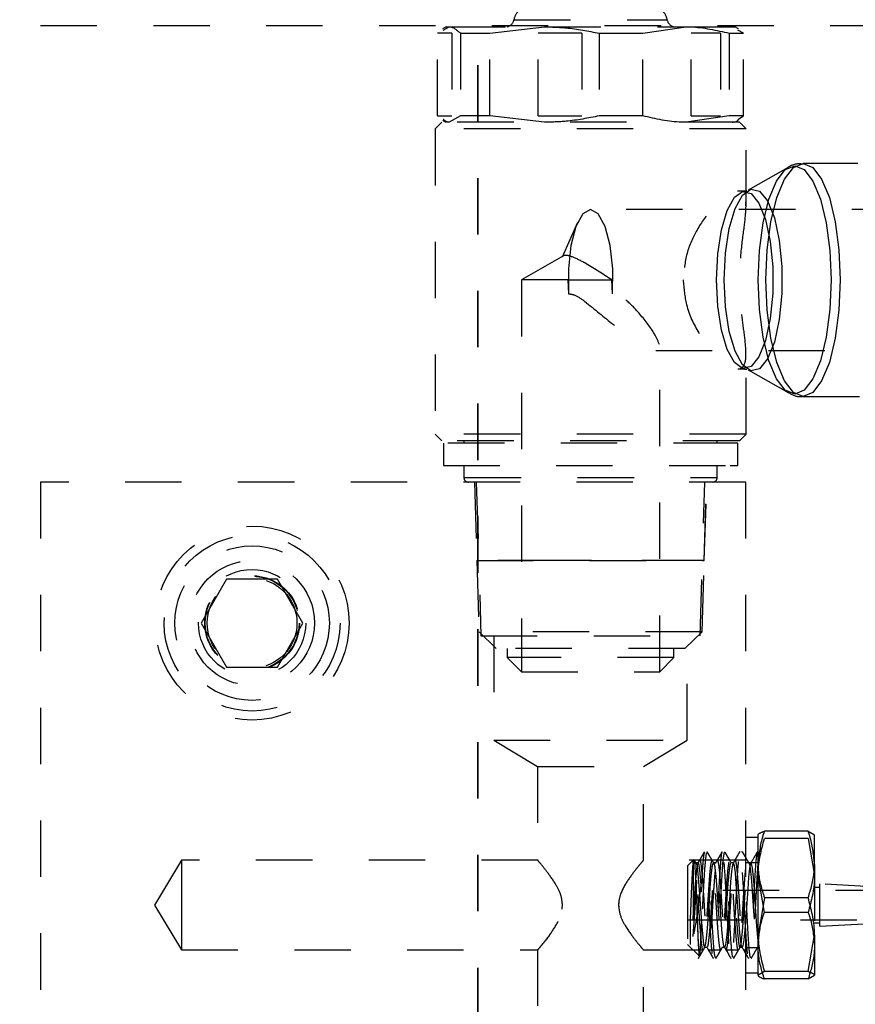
# Model space of a CAD drawing. Header units: inches. Extents: x 1880 to 2363, y -453 to -54.
# Tile 101 of 256: x 1901.94 to 1903.42, y -415.22 to -413.47. Entities that reach past the tile are written whole.
import ezdxf

# ---------------------------------------------------------------- set-up
doc = ezdxf.new("R2010")
doc.units = ezdxf.units.IN
doc.header["$LTSCALE"] = 0.5
doc.header["$MEASUREMENT"] = 0
doc.linetypes.add('HIDDEN', pattern=[0.225, 0.15, -0.075])
doc.linetypes.add('PHANTOM', pattern=[0.25, 0.125, -0.025, 0.025, -0.025, 0.025, -0.025])
doc.layers.add('SID-M-H', color=4, linetype='HIDDEN')

msp = doc.modelspace()

# ---------------------------------------------------------------- linework, layer by layer
at = {"color": 7, "linetype": 'PHANTOM', "lineweight": 35}
msp.add_line((1902.75267, -411.55517), (1902.75267, -428.91517), dxfattribs=at)
at = {"layer": 'SID-M-H'}
for p, q in [((1902.81736, -413.47446), (1903.08812, -413.47446)), ((1904.07767, -413.48517), (1897.67767, -413.48517)), ((1902.69676, -413.48708), (1902.69039, -413.49076)), ((1902.69158, -413.49283), (1902.70183, -413.48708)), ((1902.69676, -413.48708), (1902.70183, -413.48708)), ((1902.70183, -413.48708), (1902.87116, -413.48708)), ((1902.7742, -413.49845), (1902.87116, -413.48708)), ((1902.87116, -413.48708), (1903.12199, -413.48708)), ((1903.0453, -413.49845), (1903.12199, -413.48708)), ((1903.12199, -413.48708), (1903.20857, -413.48708)), ((1903.21494, -413.49076), (1903.20857, -413.48708)), ((1903.22376, -413.49845), (1903.21375, -413.49283)), ((1902.68157, -413.64501), (1902.68157, -413.49845)), ((1902.70665, -413.49845), (1902.68157, -413.49845)), ((1902.70665, -413.49845), (1902.70665, -413.64501)), ((1902.7221, -413.49845), (1902.7742, -413.49845)), ((1902.7221, -413.49845), (1902.7221, -413.64501)), ((1902.7742, -413.64501), (1902.7742, -413.49845)), ((1902.93721, -413.49845), (1902.86004, -413.49845)), ((1902.86004, -413.64501), (1902.86004, -413.49845)), ((1902.93721, -413.49845), (1902.93721, -413.64501)), ((1902.96812, -413.49845), (1903.0453, -413.49845)), ((1902.96812, -413.49845), (1902.96812, -413.64501)), ((1903.0453, -413.64501), (1903.0453, -413.49845)), ((1903.18323, -413.49845), (1903.13113, -413.49845)), ((1903.13113, -413.64501), (1903.13113, -413.49845)), ((1903.18323, -413.49845), (1903.18323, -413.64501)), ((1903.19868, -413.49845), (1903.19868, -413.64501)), ((1903.19868, -413.49845), (1903.22376, -413.49845)), ((1903.22376, -413.64501), (1903.22376, -413.49845)), ((1902.68157, -413.64501), (1902.70665, -413.64501)), ((1902.7221, -413.64501), (1902.70183, -413.65637)), ((1902.7742, -413.64501), (1902.7221, -413.64501)), ((1902.87116, -413.65637), (1902.7742, -413.64501)), ((1902.86004, -413.64501), (1902.93721, -413.64501)), ((1903.0453, -413.64501), (1902.96812, -413.64501)), ((1903.19868, -413.64501), (1903.12199, -413.65637)), ((1903.13113, -413.64501), (1903.18323, -413.64501)), ((1903.22376, -413.64501), (1903.19868, -413.64501)), ((1903.21374, -413.6512), (1903.22376, -413.64501)), ((1902.68889, -413.65637), (1902.67708, -413.66818)), ((1903.22826, -413.66818), (1902.67708, -413.66818)), ((1902.67708, -413.66818), (1902.67708, -414.20952)), ((1903.21645, -413.65637), (1902.68889, -413.65637)), ((1902.69064, -413.65284), (1902.69676, -413.65637)), ((1903.2035, -413.65637), (1903.20558, -413.65625)), ((1903.20857, -413.65637), (1903.21469, -413.65284)), ((1903.22826, -413.66818), (1903.21645, -413.65637)), ((1903.22826, -413.806), (1903.22826, -413.66818)), ((1903.30317, -413.7366), (1903.23183, -413.77673)), ((1903.29656, -413.7569), (1903.31244, -413.73625)), ((1903.29786, -413.74033), (1903.31455, -413.73343)), ((1903.31244, -413.73625), (1903.32948, -413.72921)), ((1903.31455, -413.73343), (1903.33124, -413.74033)), ((1903.62669, -413.72921), (1903.32948, -413.72921)), ((1903.32948, -413.72921), (1903.34651, -413.73625)), ((1903.34651, -413.73625), (1903.36239, -413.7569)), ((1903.2823, -413.76055), (1903.29786, -413.74033)), ((1903.28292, -413.78975), (1903.29656, -413.7569)), ((1903.33124, -413.74033), (1903.34679, -413.76055)), ((1903.36239, -413.7569), (1903.37603, -413.78975)), ((1903.22209, -413.78538), (1903.23706, -413.77465)), ((1903.23706, -413.77465), (1903.25237, -413.77825)), ((1903.26895, -413.79273), (1903.2823, -413.76055)), ((1903.34679, -413.76055), (1903.36015, -413.79273)), ((1903.19471, -413.81278), (1903.20766, -413.78931)), ((1903.20766, -413.78931), (1903.22223, -413.77886)), ((1903.2088, -413.80948), (1903.22209, -413.78538)), ((1903.22598, -413.77842), (1903.21338, -413.77842)), ((1903.22223, -413.77886), (1903.23714, -413.78237)), ((1903.23714, -413.78237), (1903.25106, -413.79952)), ((1903.25237, -413.77825), (1903.26666, -413.79586)), ((1903.27246, -413.83255), (1903.28292, -413.78975)), ((1903.37603, -413.78975), (1903.38649, -413.83255)), ((1903.19835, -413.84481), (1903.2088, -413.80948)), ((1903.25106, -413.79952), (1903.26275, -413.82879)), ((1903.2587, -413.83466), (1903.26895, -413.79273)), ((1903.26666, -413.79586), (1903.27866, -413.82592)), ((1903.36015, -413.79273), (1903.3704, -413.83466)), ((1902.93888, -413.81863), (1902.9268, -413.84087)), ((1902.95267, -413.8109), (1902.93888, -413.81863)), ((1903.7158, -413.8109), (1902.95267, -413.8109)), ((1902.96645, -413.81863), (1902.95267, -413.8109)), ((1902.97853, -413.84087), (1902.96645, -413.81863)), ((1903.18454, -413.84719), (1903.19471, -413.81278)), ((1903.27866, -413.82592), (1903.28731, -413.86574)), ((1902.9295, -413.83425), (1902.90227, -413.89541)), ((1902.9268, -413.84087), (1902.91792, -413.87486)), ((1902.98741, -413.87486), (1902.97853, -413.84087)), ((1903.25226, -413.8835), (1903.2587, -413.83466)), ((1903.26275, -413.82879), (1903.27117, -413.86757)), ((1903.26589, -413.8824), (1903.27246, -413.83255)), ((1903.3704, -413.83466), (1903.37684, -413.8835)), ((1903.38649, -413.83255), (1903.39307, -413.8824)), ((1903.17805, -413.88948), (1903.18454, -413.84719)), ((1903.19169, -413.88824), (1903.19835, -413.84481)), ((1902.91792, -413.87486), (1902.91334, -413.91641)), ((1902.99199, -413.91641), (1902.98741, -413.87486)), ((1903.27117, -413.86757), (1903.27558, -413.91243)), ((1903.28731, -413.86574), (1903.29184, -413.9118)), ((1902.90457, -413.8929), (1902.83008, -413.9359)), ((1903.17582, -413.9359), (1903.17805, -413.88948)), ((1903.18941, -413.9359), (1903.19169, -413.88824)), ((1903.25006, -413.9359), (1903.25226, -413.8835)), ((1903.26364, -413.9359), (1903.26589, -413.8824)), ((1903.37684, -413.8835), (1903.37904, -413.9359)), ((1903.39307, -413.8824), (1903.39531, -413.9359)), ((1903.27558, -413.91243), (1903.27558, -413.95937)), ((1903.29184, -413.9118), (1903.29184, -413.96)), ((1902.91334, -413.91641), (1902.91362, -413.96036)), ((1902.99171, -413.96036), (1902.99199, -413.91641)), ((1902.9123, -413.9359), (1902.83008, -413.9359)), ((1902.83008, -413.9359), (1902.83008, -414.63053)), ((1902.9123, -413.9359), (1902.91362, -413.96036)), ((1902.9123, -413.9359), (1902.99038, -413.9359)), ((1902.99171, -413.96036), (1902.99038, -413.9359)), ((1903.17805, -413.98232), (1903.17582, -413.9359)), ((1903.19169, -413.98356), (1903.18941, -413.9359)), ((1903.25226, -413.9883), (1903.25006, -413.9359)), ((1903.26589, -413.9894), (1903.26364, -413.9359)), ((1903.37904, -413.9359), (1903.37684, -413.9883)), ((1903.39531, -413.9359), (1903.39307, -413.9894)), ((1903.27558, -413.95937), (1903.27117, -414.00423)), ((1903.29184, -413.96), (1903.28731, -414.00606)), ((1903.18454, -414.02461), (1903.17805, -413.98232)), ((1903.19835, -414.02699), (1903.19169, -413.98356)), ((1903.2587, -414.03714), (1903.25226, -413.9883)), ((1903.27246, -414.03925), (1903.26589, -413.9894)), ((1903.37684, -413.9883), (1903.3704, -414.03714)), ((1903.39307, -413.9894), (1903.38649, -414.03925)), ((1903.27117, -414.00423), (1903.26275, -414.04301)), ((1903.28731, -414.00606), (1903.27866, -414.04588)), ((1903.19471, -414.05902), (1903.18454, -414.02461)), ((1903.2088, -414.06232), (1903.19835, -414.02699)), ((1903.07525, -414.63053), (1903.07525, -414.05389)), ((1903.26275, -414.04301), (1903.25106, -414.07228)), ((1903.26895, -414.07907), (1903.2587, -414.03714)), ((1903.27866, -414.04588), (1903.26666, -414.07594)), ((1903.28292, -414.08205), (1903.27246, -414.03925)), ((1903.3704, -414.03714), (1903.36015, -414.07907)), ((1903.38649, -414.03925), (1903.37603, -414.08205)), ((1903.06819, -414.0609), (1903.7158, -414.0609)), ((1903.20766, -414.08249), (1903.19471, -414.05902)), ((1903.22209, -414.08642), (1903.2088, -414.06232)), ((1903.22826, -414.20952), (1903.22826, -414.06481)), ((1903.22223, -414.09294), (1903.20766, -414.08249)), ((1903.23706, -414.09715), (1903.22209, -414.08642)), ((1903.25106, -414.07228), (1903.23714, -414.08943)), ((1903.26666, -414.07594), (1903.25237, -414.09355)), ((1903.2823, -414.11125), (1903.26895, -414.07907)), ((1903.29656, -414.1149), (1903.28292, -414.08205)), ((1903.36015, -414.07907), (1903.34679, -414.11125)), ((1903.37603, -414.08205), (1903.36239, -414.1149)), ((1903.21356, -414.09338), (1903.22598, -414.09338)), ((1903.23714, -414.08943), (1903.22223, -414.09294)), ((1903.23183, -414.09507), (1903.30317, -414.1352)), ((1903.25237, -414.09355), (1903.23706, -414.09715)), ((1903.29786, -414.13147), (1903.2823, -414.11125)), ((1903.31244, -414.13555), (1903.29656, -414.1149)), ((1903.34679, -414.11125), (1903.33124, -414.13147)), ((1903.36239, -414.1149), (1903.34651, -414.13555)), ((1903.31455, -414.13837), (1903.29786, -414.13147)), ((1903.32948, -414.14259), (1903.31244, -414.13555)), ((1903.33124, -414.13147), (1903.31455, -414.13837)), ((1903.34651, -414.13555), (1903.32948, -414.14259)), ((1903.32948, -414.14259), (1903.62669, -414.14259)), ((1903.22826, -414.20952), (1902.67708, -414.20952)), ((1902.67708, -414.20952), (1902.68889, -414.22133)), ((1903.21645, -414.22133), (1903.22826, -414.20952)), ((1903.21645, -414.22133), (1902.68889, -414.22133)), ((1903.19991, -414.22527), (1902.69184, -414.22527)), ((1902.69184, -414.22527), (1902.69184, -414.26464)), ((1902.72826, -414.22133), (1902.72826, -414.22527)), ((1903.17708, -414.22527), (1903.17708, -414.22133)), ((1903.21349, -414.22527), (1903.19991, -414.22527)), ((1903.21349, -414.26464), (1903.21349, -414.22527)), ((1902.69184, -414.26464), (1903.19991, -414.26464)), ((1902.72826, -414.26464), (1902.72826, -414.28629)), ((1903.17708, -414.28629), (1903.17708, -414.26464)), ((1903.19991, -414.26464), (1903.21349, -414.26464)), ((1901.97767, -414.29417), (1901.97767, -415.79417)), ((1903.22767, -414.29417), (1901.97767, -414.29417)), ((1902.72976, -414.28629), (1903.17706, -414.28629)), ((1902.74671, -414.29417), (1902.75105, -414.43314)), ((1902.74671, -414.29417), (1902.75105, -414.43314)), ((1902.7471, -414.29417), (1902.75126, -414.43295)), ((1902.75017, -414.29417), (1902.75833, -414.56677)), ((1903.147, -414.56677), (1903.15517, -414.29417)), ((1903.15408, -414.43295), (1903.15823, -414.29417)), ((1903.15428, -414.43314), (1903.15862, -414.29417)), ((1903.15428, -414.43314), (1903.15862, -414.29417)), ((1903.22767, -415.79417), (1903.22767, -414.29417)), ((1903.14378, -414.43295), (1902.75105, -414.43295)), ((1903.14378, -414.43295), (1902.75105, -414.43295)), ((1902.75105, -414.43295), (1902.75105, -414.43314)), ((1902.75105, -414.43295), (1902.75105, -414.43314)), ((1902.88845, -414.43314), (1902.75105, -414.43314)), ((1902.88845, -414.43314), (1902.75105, -414.43314)), ((1902.75106, -414.43334), (1903.15427, -414.43334)), ((1902.75106, -414.43334), (1903.15427, -414.43334)), ((1902.75106, -414.43334), (1902.75501, -414.55982)), ((1902.75106, -414.43334), (1902.75501, -414.55982)), ((1902.75127, -414.43334), (1902.75506, -414.55986)), ((1902.78068, -414.43295), (1902.78068, -414.43334)), ((1903.15428, -414.43314), (1902.88845, -414.43314)), ((1903.15428, -414.43314), (1902.88845, -414.43314)), ((1903.12465, -414.43334), (1903.12465, -414.43295)), ((1903.15428, -414.43295), (1903.14378, -414.43295)), ((1903.15428, -414.43295), (1903.14378, -414.43295)), ((1903.15028, -414.55986), (1903.15407, -414.43334)), ((1903.15032, -414.55982), (1903.15427, -414.43334)), ((1903.15032, -414.55982), (1903.15427, -414.43334)), ((1903.15428, -414.43314), (1903.15428, -414.43295)), ((1903.15428, -414.43314), (1903.15428, -414.43295)), ((1902.30756, -414.46604), (1902.26246, -414.54417)), ((1902.39777, -414.46604), (1902.30756, -414.46604)), ((1902.44288, -414.54417), (1902.39777, -414.46604)), ((1902.26246, -414.54417), (1902.30756, -414.62229)), ((1902.39777, -414.62229), (1902.44288, -414.54417)), ((1903.15032, -414.55982), (1902.75501, -414.55982)), ((1903.15032, -414.55982), (1902.75501, -414.55982)), ((1902.75501, -414.55982), (1902.75506, -414.55986)), ((1902.75501, -414.55982), (1902.78556, -414.58944)), ((1903.15028, -414.55986), (1902.75506, -414.55986)), ((1903.11977, -414.58944), (1903.15032, -414.55982)), ((1903.15028, -414.55986), (1903.15032, -414.55982)), ((1902.75833, -414.56677), (1903.147, -414.56677)), ((1902.78117, -414.56677), (1902.78117, -414.75177)), ((1903.12417, -414.75177), (1903.12417, -414.56677)), ((1903.11977, -414.58944), (1902.78556, -414.58944)), ((1902.80503, -414.58944), (1902.80503, -414.60547)), ((1903.1003, -414.60547), (1903.1003, -414.58944)), ((1903.1003, -414.60547), (1902.80503, -414.60547)), ((1902.80503, -414.60547), (1902.83008, -414.63053)), ((1903.07525, -414.63053), (1903.1003, -414.60547)), ((1902.30756, -414.62229), (1902.39777, -414.62229)), ((1902.83008, -414.63053), (1903.07525, -414.63053)), ((1902.78117, -414.75177), (1903.12417, -414.75177)), ((1902.78117, -414.75177), (1902.85892, -414.79848)), ((1903.04642, -414.79848), (1903.12417, -414.75177)), ((1902.85892, -414.79848), (1903.04642, -414.79848)), ((1902.85892, -414.79848), (1902.85892, -414.96544)), ((1903.04642, -414.96537), (1903.04642, -414.79848)), ((1903.24967, -414.92417), (1903.22767, -414.92417)), ((1903.24967, -414.97219), (1903.24967, -414.91927)), ((1903.3385, -414.91318), (1903.26083, -414.91318)), ((1903.3385, -414.92616), (1903.26083, -414.92616)), ((1903.3385, -414.91318), (1903.34967, -414.91967)), ((1903.3385, -414.92616), (1903.34967, -414.99166)), ((1903.34967, -414.97219), (1903.34967, -414.91927)), ((1903.22191, -414.9516), (1903.22135, -414.9492)), ((1902.22767, -414.96467), (1902.1799, -415.04417)), ((1902.22767, -414.96467), (1902.22767, -415.04417)), ((1902.85957, -414.96467), (1902.22767, -414.96467)), ((1903.22767, -414.96467), (1903.04582, -414.96467)), ((1903.13559, -414.96355), (1903.12467, -414.97447)), ((1903.12467, -414.97447), (1903.12467, -415.00403)), ((1903.13559, -414.96355), (1903.13446, -414.96467)), ((1903.13446, -414.96467), (1903.13446, -415.12367)), ((1903.13663, -414.96467), (1903.13446, -414.96467)), ((1903.13535, -414.96701), (1903.13446, -414.97167)), ((1903.13583, -414.96379), (1903.13678, -414.9659)), ((1903.13991, -414.96982), (1903.13664, -414.96418)), ((1903.13678, -414.9659), (1903.13775, -414.97695)), ((1903.13775, -414.97695), (1903.13885, -414.99589)), ((1903.1434, -414.96947), (1903.13941, -414.96947)), ((1903.13941, -414.97018), (1903.13979, -414.96967)), ((1903.13979, -414.96967), (1903.14143, -414.97569)), ((1903.14143, -414.97569), (1903.14307, -414.98947)), ((1903.16787, -414.96467), (1903.14618, -414.96467)), ((1903.16661, -414.99217), (1903.16833, -414.97733)), ((1903.16833, -414.97733), (1903.17005, -414.97005)), ((1903.17005, -414.97005), (1903.17005, -414.97005)), ((1903.17467, -414.96947), (1903.17064, -414.96947)), ((1903.19908, -414.96467), (1903.17745, -414.96467)), ((1903.20585, -414.96947), (1903.20185, -414.96947)), ((1903.20437, -414.97304), (1903.20271, -414.98462)), ((1903.20599, -414.9695), (1903.20437, -414.97304)), ((1903.20776, -414.97441), (1903.20599, -414.9695)), ((1903.2094, -414.98722), (1903.20776, -414.97441)), ((1903.22767, -414.96467), (1903.20863, -414.96467)), ((1903.24967, -414.96917), (1903.22767, -414.96917)), ((1903.23458, -414.9789), (1903.23298, -414.99466)), ((1903.23717, -414.96947), (1903.23315, -414.96947)), ((1903.23631, -414.97054), (1903.23458, -414.9789)), ((1903.23802, -414.97052), (1903.23631, -414.97054)), ((1903.23961, -414.97883), (1903.23802, -414.97052)), ((1903.24136, -414.99454), (1903.23961, -414.97883)), ((1903.24967, -415.09668), (1903.24967, -414.97219)), ((1903.34967, -414.97219), (1903.34967, -415.09668)), ((1903.13885, -414.99589), (1903.13992, -415.02094)), ((1903.14307, -414.98947), (1903.14484, -415.00943)), ((1903.16502, -415.01291), (1903.16661, -414.99217)), ((1903.20271, -414.98462), (1903.20094, -415.00295)), ((1903.21104, -415.00649), (1903.2094, -414.98722)), ((1903.23298, -414.99466), (1903.23125, -415.01601)), ((1903.24306, -415.01585), (1903.24136, -414.99454)), ((1903.26083, -415.05715), (1903.24967, -414.99166)), ((1903.12467, -415.00403), (1903.12467, -415.11387)), ((1903.14484, -415.00943), (1903.14646, -415.03335)), ((1903.16327, -415.03718), (1903.16502, -415.01291)), ((1903.20094, -415.00295), (1903.19933, -415.02596)), ((1903.21281, -415.03001), (1903.21104, -415.00649)), ((1903.35904, -415.01292), (1903.34967, -415.01292)), ((1903.35904, -415.08167), (1903.35904, -415.00667)), ((1903.46842, -415.01292), (1903.35904, -415.00667)), ((1903.68717, -415.01817), (1903.12467, -415.01817)), ((1903.13992, -415.02094), (1903.1409, -415.04854)), ((1903.19933, -415.02596), (1903.19766, -415.05101)), ((1903.21444, -415.05513), (1903.21281, -415.03001)), ((1903.23125, -415.01601), (1903.22954, -415.04055)), ((1903.24466, -415.0404), (1903.24306, -415.01585)), ((1903.26083, -415.03119), (1903.24967, -415.09668)), ((1903.3385, -415.03119), (1903.26083, -415.03119)), ((1902.1799, -415.04417), (1902.22767, -415.12367)), ((1902.22767, -415.04417), (1902.22767, -415.12367)), ((1902.90256, -415.04153), (1902.90201, -415.05143)), ((1903.00277, -415.0468), (1903.00332, -415.03691)), ((1903.1409, -415.04854), (1903.142, -415.07691)), ((1903.14646, -415.03335), (1903.14812, -415.05847)), ((1903.16157, -415.06224), (1903.16327, -415.03718)), ((1903.22954, -415.04055), (1903.22794, -415.06551)), ((1903.24478, -415.04233), (1903.24466, -415.0404)), ((1903.14812, -415.05847), (1903.14989, -415.08197)), ((1903.15998, -415.08527), (1903.16157, -415.06224)), ((1903.19766, -415.05101), (1903.19589, -415.07529)), ((1903.21609, -415.07903), (1903.21444, -415.05513)), ((1903.22794, -415.06551), (1903.2262, -415.08804)), ((1903.3385, -415.05715), (1903.26083, -415.05715)), ((1903.12467, -415.07017), (1903.68717, -415.07017)), ((1903.12966, -415.11376), (1903.12966, -415.0724)), ((1903.142, -415.07691), (1903.14307, -415.10239)), ((1903.14831, -415.10825), (1903.14936, -415.08272)), ((1903.14936, -415.08272), (1903.14978, -415.0701)), ((1903.14978, -415.0701), (1903.14978, -415.0701)), ((1903.14989, -415.08197), (1903.1515, -415.10121)), ((1903.19589, -415.07529), (1903.1943, -415.09606)), ((1903.21785, -415.09896), (1903.21609, -415.07903)), ((1903.34967, -415.07542), (1903.35904, -415.07542)), ((1903.35904, -415.08167), (1903.46842, -415.07542)), ((1903.1515, -415.10121), (1903.15317, -415.11398)), ((1903.15822, -415.10362), (1903.15998, -415.08527)), ((1903.1943, -415.09606), (1903.1926, -415.11094)), ((1903.21947, -415.1127), (1903.21785, -415.09896)), ((1903.2262, -415.08804), (1903.2245, -415.10561)), ((1903.24967, -415.16866), (1903.24967, -415.09668)), ((1903.3385, -415.16217), (1903.34967, -415.09668)), ((1903.34967, -415.09668), (1903.34967, -415.16866)), ((1903.12467, -415.11387), (1903.14511, -415.13431)), ((1903.14307, -415.10239), (1903.14405, -415.12143)), ((1903.14719, -415.12604), (1903.14831, -415.10825)), ((1903.15317, -415.11398), (1903.15493, -415.11884)), ((1903.15493, -415.11884), (1903.15653, -415.11526)), ((1903.15505, -415.11887), (1903.15906, -415.11887)), ((1903.15653, -415.11526), (1903.15822, -415.10362)), ((1903.18623, -415.11887), (1903.19026, -415.11887)), ((1903.1897, -415.11835), (1903.19482, -415.12716)), ((1903.1926, -415.11094), (1903.19085, -415.11827)), ((1903.19085, -415.11827), (1903.19085, -415.11827)), ((1903.21751, -415.11887), (1903.22151, -415.11887)), ((1903.22114, -415.11868), (1903.21947, -415.1127)), ((1903.2229, -415.11623), (1903.22114, -415.11868)), ((1903.2245, -415.10561), (1903.2229, -415.11623)), ((1903.24876, -415.11887), (1903.24967, -415.11887)), ((1902.22767, -415.12367), (1902.85951, -415.12367)), ((1902.85892, -415.12296), (1902.85892, -415.28985)), ((1903.04576, -415.12367), (1903.22767, -415.12367)), ((1903.04642, -415.28985), (1903.04642, -415.1229)), ((1903.13446, -415.12367), (1903.14511, -415.13431)), ((1903.13446, -415.12367), (1903.15229, -415.12367)), ((1903.14405, -415.12143), (1903.14516, -415.13281)), ((1903.14516, -415.13281), (1903.14621, -415.13439)), ((1903.14621, -415.13439), (1903.14719, -415.12604)), ((1903.16114, -415.12296), (1903.16397, -415.12782)), ((1903.16184, -415.12367), (1903.18346, -415.12367)), ((1903.19303, -415.12367), (1903.21474, -415.12367)), ((1903.19945, -415.13514), (1903.20155, -415.13875)), ((1903.22366, -415.12309), (1903.22748, -415.12967)), ((1903.22428, -415.12367), (1903.22767, -415.12367)), ((1903.22767, -415.11917), (1903.24967, -415.11917)), ((1903.22767, -415.16417), (1903.24967, -415.16417)), ((1903.26083, -415.16217), (1903.24967, -415.16866)), ((1903.3385, -415.16217), (1903.26083, -415.16217)), ((1903.3385, -415.17515), (1903.34967, -415.16866)), ((1903.3385, -415.17515), (1903.26083, -415.17515))]:
    msp.add_line(p, q, dxfattribs=at)
for radius in [0.17188, 0.156, 0.137, 0.11063, 0.095, 0.08397, 0.0837, 0.08318, 0.0795]:
    msp.add_circle((1902.35267, -414.54417), radius, dxfattribs=at)
for centre, radius, start, end in [((1902.84397, -413.47919), 0.02756, 134.58995, 170.11999), ((1903.06136, -413.47919), 0.02756, 9.88001, 45.41005), ((1902.80131, -413.47173), 0.01575, 282.83858, 350.00003), ((1903.10402, -413.47173), 0.01575, 189.99997, 257.16142), ((1902.73613, -414.28629), 0.00787, 180, 270), ((1903.1692, -414.28629), 0.00787, 270, 0)]:
    msp.add_arc(centre, radius, start, end, dxfattribs=at)
for points, knots in [([(1902.70183, -413.48708), (1902.70253, -413.4871), (1902.70933, -413.48732), (1902.71606, -413.49318), (1902.7221, -413.49845)], [0, 0, 0, 0, 0.1020887, 1, 1, 1, 1]), ([(1902.87116, -413.48708), (1902.88389, -413.48741), (1902.91649, -413.48823), (1902.94857, -413.49458), (1902.96812, -413.49845)], [0, 0, 0, 0, 0.3905065, 1, 1, 1, 1]), ([(1903.12199, -413.48708), (1903.12462, -413.4871), (1903.15036, -413.48732), (1903.17582, -413.49318), (1903.19868, -413.49845)], [0, 0, 0, 0, 0.1020887, 1, 1, 1, 1]), ([(1902.70183, -413.65637), (1902.70114, -413.65637), (1902.6977, -413.65636), (1902.6943, -413.65349), (1902.69159, -413.6512)], [0, 0, 0, 0, 0.2020796, 1, 1, 1, 1]), ([(1902.96812, -413.64501), (1902.94857, -413.64887), (1902.91649, -413.65522), (1902.88389, -413.65605), (1902.87116, -413.65637)], [0, 0, 0, 0, 0.6094935, 1, 1, 1, 1]), ([(1903.12199, -413.65637), (1903.11936, -413.65635), (1903.09362, -413.65614), (1903.06816, -413.65027), (1903.0453, -413.64501)], [0, 0, 0, 0, 0.1020887, 1, 1, 1, 1]), ([(1903.3294, -413.7306), (1903.32613, -413.73029), (1903.31487, -413.72921), (1903.30299, -413.7349), (1903.29725, -413.74086), (1903.29671, -413.74142)], [0, 0, 0, 0, 0.2698454, 0.93127, 1, 1, 1, 1]), ([(1903.11689, -413.9359), (1903.11834, -413.91988), (1903.12123, -413.88792), (1903.14143, -413.84445), (1903.16803, -413.80745), (1903.19625, -413.78258), (1903.21691, -413.7758), (1903.22716, -413.78534), (1903.22919, -413.80793), (1903.22495, -413.84397), (1903.21867, -413.88989), (1903.21645, -413.93917), (1903.21909, -413.98382), (1903.22456, -414.02569), (1903.22926, -414.06263), (1903.22735, -414.08834), (1903.21468, -414.09609), (1903.1943, -414.08729), (1903.16943, -414.06537), (1903.14275, -414.03006), (1903.12103, -413.98482), (1903.11815, -413.95073), (1903.11689, -413.9359)], [0, 0, 0, 0, 0.0474373, 0.0946582, 0.1470825, 0.2043961, 0.2565875, 0.3029244, 0.3497116, 0.4018223, 0.4590337, 0.503124, 0.5472397, 0.5919724, 0.6441559, 0.7014756, 0.7540656, 0.8005642, 0.8471786, 0.8989511, 0.9560557, 1, 1, 1, 1]), ([(1903.22987, -413.77762), (1903.22922, -413.77806), (1903.2284, -413.77862), (1903.22651, -413.77824), (1903.22613, -413.77816)], [0, 0, 0, 0, 0.79658302, 1, 1, 1, 1]), ([(1902.99038, -413.9359), (1902.97398, -413.92514), (1902.94862, -413.90849), (1902.9197, -413.89387), (1902.90511, -413.89111), (1902.89905, -413.89846), (1902.90505, -413.91724), (1902.91094, -413.93242), (1902.9123, -413.9359)], [0, 0, 0, 0, 0.26312097, 0.40693221, 0.51803372, 0.62915498, 0.91489529, 1, 1, 1, 1]), ([(1902.91362, -413.96036), (1902.91699, -413.96088), (1902.92746, -413.9625), (1902.95432, -413.9829), (1902.98878, -414.01218), (1903.02615, -414.04043), (1903.05142, -414.05594), (1903.06727, -414.06181), (1903.07488, -414.06074), (1903.07455, -414.05569), (1903.07444, -414.05389)], [0, 0, 0, 0, 0.04041386, 0.12580767, 0.37698698, 0.55965148, 0.69872812, 0.8166156, 0.93475397, 1, 1, 1, 1]), ([(1903.07464, -414.0503), (1903.07219, -414.04418), (1903.06636, -414.02964), (1903.04414, -414.00035), (1903.02186, -413.97614), (1903.0059, -413.96415), (1902.99729, -413.96064), (1902.99288, -413.96042), (1902.99171, -413.96036)], [0, 0, 0, 0, 0.2487454, 0.5908648, 0.8253072, 0.9166951, 0.9778976, 1, 1, 1, 1]), ([(1903.22619, -414.09395), (1903.22761, -414.09396), (1903.23023, -414.09398), (1903.22987, -414.09385), (1903.22971, -414.09379)], [0, 0, 0, 0, 0.5439636, 1, 1, 1, 1]), ([(1903.29919, -414.13152), (1903.30092, -414.13306), (1903.30812, -414.13951), (1903.3204, -414.14415), (1903.329, -414.14215), (1903.32998, -414.14192)], [0, 0, 0, 0, 0.2184743, 0.9115151, 1, 1, 1, 1]), ([(1903.26083, -414.91318), (1903.2595, -414.91705), (1903.25291, -414.93626), (1903.25111, -414.95623), (1903.24967, -414.97219)], [0, 0, 0, 0, 0.2013294, 1, 1, 1, 1]), ([(1903.24967, -414.91967), (1903.24968, -414.91952), (1903.24984, -414.91733), (1903.25553, -414.91518), (1903.26083, -414.91318)], [0, 0, 0, 0, 0.0701652, 1, 1, 1, 1]), ([(1903.24967, -414.99166), (1903.24968, -414.9901), (1903.24984, -414.96799), (1903.25553, -414.94632), (1903.26083, -414.92616)], [0, 0, 0, 0, 0.0701652, 1, 1, 1, 1]), ([(1903.34967, -414.97219), (1903.34823, -414.95623), (1903.34642, -414.93626), (1903.33983, -414.91705), (1903.3385, -414.91318)], [0, 0, 0, 0, 0.79867062, 1, 1, 1, 1]), ([(1903.15454, -414.94973), (1903.15257, -414.95313), (1903.14862, -414.95993), (1903.14467, -414.96671), (1903.1427, -414.97011)], [0, 0, 0, 0, 0.5001851, 1, 1, 1, 1]), ([(1903.15458, -414.94966), (1903.15306, -414.95227), (1903.15003, -414.9575), (1903.14699, -414.96273), (1903.14547, -414.96534)], [0, 0, 0, 0, 0.5001515, 1, 1, 1, 1]), ([(1903.15787, -414.95148), (1903.15706, -414.95716), (1903.15543, -414.96853), (1903.15326, -415.00429), (1903.15138, -415.03985), (1903.15031, -415.06001), (1903.14978, -415.0701)], [0, 0, 0, 0, 0.3010771, 0.6021541, 0.8009496, 1, 1, 1, 1]), ([(1903.15787, -414.95148), (1903.15706, -414.95716), (1903.15543, -414.96853), (1903.15326, -415.00429), (1903.15138, -415.03985), (1903.15031, -415.06001), (1903.14978, -415.0701)], [0, 0, 0, 0, 0.3010771, 0.60215406, 0.80094964, 1, 1, 1, 1]), ([(1903.15396, -414.95148), (1903.15328, -414.95581), (1903.15193, -414.96448), (1903.15057, -414.98552), (1903.14989, -414.99605)], [0, 0, 0, 0, 0.4997994, 1, 1, 1, 1]), ([(1903.15396, -414.95148), (1903.15328, -414.95581), (1903.15193, -414.96448), (1903.15057, -414.98552), (1903.14989, -414.99605)], [0, 0, 0, 0, 0.4997994, 1, 1, 1, 1]), ([(1903.18585, -414.95045), (1903.1858, -414.95032), (1903.18494, -414.94819), (1903.18326, -414.96471), (1903.18082, -414.99949), (1903.17838, -415.04672), (1903.17594, -415.09268), (1903.17349, -415.12788), (1903.17105, -415.14237), (1903.16861, -415.13475), (1903.16617, -415.10473), (1903.16373, -415.06115), (1903.16129, -415.0131), (1903.15885, -414.97308), (1903.15676, -414.95062), (1903.15549, -414.95169), (1903.15503, -414.95207)], [0, 0, 0, 0, 0.0049836, 0.084199, 0.1634143, 0.2426296, 0.3218448, 0.40106, 0.4802752, 0.5594903, 0.6387054, 0.7179205, 0.7971355, 0.8763505, 0.9555655, 1, 1, 1, 1]), ([(1903.18587, -414.95048), (1903.18581, -414.95034), (1903.18494, -414.94818), (1903.18326, -414.96469), (1903.18082, -414.99949), (1903.17838, -415.04671), (1903.17594, -415.09268), (1903.17349, -415.12788), (1903.17105, -415.14237), (1903.16861, -415.13475), (1903.16617, -415.10473), (1903.16373, -415.06115), (1903.16129, -415.0131), (1903.15885, -414.97308), (1903.15676, -414.95062), (1903.15549, -414.95169), (1903.15504, -414.95207)], [0, 0, 0, 0, 0.0054316, 0.0846117, 0.1637917, 0.2429717, 0.3221517, 0.4013316, 0.4805115, 0.5596913, 0.6388712, 0.7180509, 0.7972307, 0.8764104, 0.9555901, 1, 1, 1, 1]), ([(1903.17457, -415.13747), (1903.17389, -415.13653), (1903.17239, -415.13449), (1903.17008, -415.10435), (1903.16763, -415.06125), (1903.16519, -415.01307), (1903.16275, -414.97308), (1903.16066, -414.9506), (1903.15939, -414.95168), (1903.15893, -414.95207)], [0, 0, 0, 0, 0.13132104, 0.28740827, 0.44349545, 0.59958255, 0.75566958, 0.91175654, 1, 1, 1, 1]), ([(1903.17457, -415.13747), (1903.17389, -415.13653), (1903.17239, -415.13449), (1903.17008, -415.10435), (1903.16763, -415.06125), (1903.16519, -415.01307), (1903.16275, -414.97308), (1903.16066, -414.9506), (1903.15939, -414.95168), (1903.15893, -414.95207)], [0, 0, 0, 0, 0.1313099, 0.2873975, 0.4434849, 0.5995723, 0.7556597, 0.9117469, 1, 1, 1, 1]), ([(1903.1685, -414.96535), (1903.16698, -414.96274), (1903.16394, -414.95752), (1903.16091, -414.9523), (1903.1594, -414.94969)], [0, 0, 0, 0, 0.4998231, 1, 1, 1, 1]), ([(1903.17129, -414.97015), (1903.1693, -414.96674), (1903.16534, -414.95993), (1903.16138, -414.95311), (1903.15941, -414.9497)], [0, 0, 0, 0, 0.4995548, 1, 1, 1, 1]), ([(1903.18587, -414.94977), (1903.1839, -414.95317), (1903.17995, -414.95996), (1903.176, -414.96675), (1903.17402, -414.97014)], [0, 0, 0, 0, 0.5002806, 1, 1, 1, 1]), ([(1903.18961, -414.95011), (1903.18879, -414.95414), (1903.18717, -414.96219), (1903.18472, -415.00014), (1903.18228, -415.04661), (1903.17984, -415.09244), (1903.17743, -415.12853), (1903.17583, -415.13501), (1903.17504, -415.1382)], [0, 0, 0, 0, 0.1676131, 0.3352261, 0.502839, 0.6704519, 0.8380647, 1, 1, 1, 1]), ([(1903.18961, -414.95011), (1903.18879, -414.95414), (1903.18717, -414.96219), (1903.18472, -415.00014), (1903.18228, -415.04661), (1903.17984, -415.09244), (1903.17743, -415.12852), (1903.17583, -415.135), (1903.17504, -415.13818)], [0, 0, 0, 0, 0.1676457, 0.3352912, 0.5029367, 0.6705822, 0.8382275, 1, 1, 1, 1]), ([(1903.18586, -414.94979), (1903.18434, -414.9524), (1903.18131, -414.95762), (1903.17827, -414.96283), (1903.17676, -414.96544)], [0, 0, 0, 0, 0.5001666, 1, 1, 1, 1]), ([(1903.24881, -414.95034), (1903.24861, -414.95011), (1903.24792, -414.94929), (1903.24642, -414.95806), (1903.24429, -414.98343), (1903.24185, -415.02728), (1903.23941, -415.07505), (1903.23697, -415.11593), (1903.23453, -415.13907), (1903.23209, -415.14084), (1903.22965, -415.11873), (1903.22721, -415.07982), (1903.22476, -415.03211), (1903.22232, -414.98711), (1903.21988, -414.95621), (1903.21744, -414.94512), (1903.215, -414.95849), (1903.21256, -414.99117), (1903.21012, -415.03693), (1903.20767, -415.08432), (1903.20523, -415.1218), (1903.20279, -415.14179), (1903.20035, -415.13767), (1903.19791, -415.11247), (1903.19547, -415.07046), (1903.19303, -415.02233), (1903.19058, -414.98032), (1903.18836, -414.95262), (1903.18694, -414.95186), (1903.18634, -414.95153)], [0, 0, 0, 0, 0.00976859, 0.03335318, 0.07242932, 0.11150545, 0.15058156, 0.18965765, 0.22873372, 0.26780977, 0.30688581, 0.34596183, 0.38503784, 0.42411382, 0.46318979, 0.50226574, 0.54134167, 0.58041759, 0.61949349, 0.65856937, 0.69764523, 0.73672108, 0.77579691, 0.81487272, 0.85394851, 0.89302429, 0.93210004, 0.97117579, 1, 1, 1, 1]), ([(1903.22767, -415.08639), (1903.22751, -415.08373), (1903.22655, -415.06713), (1903.22476, -415.03203), (1903.22232, -414.98713), (1903.21988, -414.9562), (1903.21744, -414.94512), (1903.215, -414.95849), (1903.21256, -414.99117), (1903.21012, -415.03693), (1903.20767, -415.08432), (1903.20523, -415.1218), (1903.20279, -415.14179), (1903.20035, -415.13767), (1903.19791, -415.11247), (1903.19547, -415.07046), (1903.19303, -415.02233), (1903.19058, -414.98032), (1903.18836, -414.95261), (1903.18694, -414.95185), (1903.18634, -414.95153)], [0, 0, 0, 0, 0.0112625, 0.0703344, 0.1294063, 0.1884782, 0.24755, 0.3066218, 0.3656936, 0.4247654, 0.4838371, 0.5429088, 0.6019805, 0.6610522, 0.7201238, 0.7791954, 0.838267, 0.8973386, 0.9564101, 1, 1, 1, 1]), ([(1903.20587, -415.13654), (1903.20533, -415.13657), (1903.20398, -415.13662), (1903.20181, -415.11191), (1903.19937, -415.07061), (1903.19693, -415.02229), (1903.19449, -414.98033), (1903.19226, -414.95258), (1903.19084, -414.95183), (1903.19024, -414.95151)], [0, 0, 0, 0, 0.1032542, 0.2594241, 0.4155939, 0.5717637, 0.7279334, 0.884103, 1, 1, 1, 1]), ([(1903.20587, -415.13654), (1903.20533, -415.13656), (1903.20398, -415.13661), (1903.20181, -415.11191), (1903.19937, -415.07061), (1903.19693, -415.02229), (1903.19449, -414.98033), (1903.19226, -414.95258), (1903.19084, -414.95183), (1903.19024, -414.95151)], [0, 0, 0, 0, 0.1030968, 0.2592868, 0.4154768, 0.5716667, 0.7278565, 0.8840462, 1, 1, 1, 1]), ([(1903.20242, -414.96993), (1903.20045, -414.96655), (1903.1965, -414.95976), (1903.19256, -414.95298), (1903.19059, -414.94959)], [0, 0, 0, 0, 0.49981486, 1, 1, 1, 1]), ([(1903.19979, -414.96538), (1903.19827, -414.96278), (1903.19524, -414.95756), (1903.1922, -414.95235), (1903.19069, -414.94974)], [0, 0, 0, 0, 0.49987208, 1, 1, 1, 1]), ([(1903.2172, -414.94943), (1903.21522, -414.95284), (1903.21128, -414.95964), (1903.20733, -414.96644), (1903.20536, -414.96984)], [0, 0, 0, 0, 0.5002337, 1, 1, 1, 1]), ([(1903.21717, -414.94948), (1903.21565, -414.95209), (1903.21262, -414.95732), (1903.20958, -414.96255), (1903.20807, -414.96517)], [0, 0, 0, 0, 0.50017, 1, 1, 1, 1]), ([(1903.23704, -415.13628), (1903.23669, -415.13691), (1903.23553, -415.13901), (1903.23355, -415.11788), (1903.23111, -415.08007), (1903.22867, -415.03197), (1903.22623, -414.98742), (1903.22379, -414.95511), (1903.22216, -414.95117), (1903.22135, -414.9492)], [0, 0, 0, 0, 0.06688213, 0.22240195, 0.3779217, 0.53344138, 0.68896099, 0.84448053, 1, 1, 1, 1]), ([(1903.22796, -414.96002), (1903.22746, -414.95915), (1903.22544, -414.95566), (1903.22341, -414.95217), (1903.2219, -414.94956)], [0, 0, 0, 0, 0.2493494, 1, 1, 1, 1]), ([(1903.23383, -414.97014), (1903.23185, -414.96674), (1903.2279, -414.95993), (1903.22396, -414.95312), (1903.22198, -414.94972)], [0, 0, 0, 0, 0.4997129, 1, 1, 1, 1]), ([(1903.24836, -414.94973), (1903.24639, -414.95312), (1903.24245, -414.9599), (1903.23851, -414.96668), (1903.23654, -414.97006)], [0, 0, 0, 0, 0.5001643, 1, 1, 1, 1]), ([(1902.90298, -415.04417), (1902.90241, -415.03872), (1902.90102, -415.02558), (1902.88974, -415.00446), (1902.87553, -414.9848), (1902.86437, -414.97112), (1902.85906, -414.96484), (1902.85944, -414.96529), (1902.85957, -414.96544)], [0, 0, 0, 0, 0.1222187, 0.2948889, 0.5523556, 0.7533198, 0.9183281, 1, 1, 1, 1]), ([(1903.04582, -414.96537), (1903.04599, -414.96517), (1903.04664, -414.9644), (1903.04273, -414.96902), (1903.03409, -414.9795), (1903.01997, -414.99788), (1903.00666, -415.01965), (1903.00251, -415.03666), (1903.00238, -415.04309), (1903.00235, -415.04417)], [0, 0, 0, 0, 0.05443527, 0.20875479, 0.3706623, 0.61091241, 0.85547022, 0.97567118, 1, 1, 1, 1]), ([(1903.12966, -415.0724), (1903.12995, -415.06629), (1903.13059, -415.05238), (1903.13145, -415.02851), (1903.13256, -415.00394), (1903.13366, -414.98307), (1903.13459, -414.96861), (1903.13571, -414.96196), (1903.1368, -414.96438), (1903.13773, -414.97587), (1903.13887, -414.99506), (1903.13994, -415.02034), (1903.14088, -415.04888), (1903.14203, -415.07763), (1903.14309, -415.10335), (1903.14402, -415.12298), (1903.14518, -415.13453), (1903.14623, -415.1361), (1903.14717, -415.1274), (1903.14834, -415.10943), (1903.14918, -415.08845), (1903.14964, -415.07436), (1903.14978, -415.0701)], [0, 0, 0, 0, 0.0359788, 0.081973, 0.1293086, 0.1778058, 0.2256938, 0.2750492, 0.3254945, 0.375273, 0.4266541, 0.4790398, 0.5307155, 0.5841269, 0.6384438, 0.6920255, 0.7474709, 0.8037084, 0.8592071, 0.9166887, 0.9748349, 1, 1, 1, 1]), ([(1903.14274, -414.97106), (1903.14252, -414.9712), (1903.1417, -414.9717), (1903.14054, -414.98127), (1903.1388, -414.99848), (1903.137, -415.02139), (1903.1355, -415.04675), (1903.13374, -415.07187), (1903.13197, -415.09374), (1903.13074, -415.10732), (1903.12992, -415.11224), (1903.12966, -415.11376)], [0, 0, 0, 0, 0.047323, 0.1752893, 0.3031732, 0.4310995, 0.5590504, 0.6869342, 0.8148736, 0.9428091, 1, 1, 1, 1]), ([(1903.13446, -414.97167), (1903.13451, -414.97111), (1903.13484, -414.96736), (1903.1352, -414.96591), (1903.1355, -414.96467)], [0, 0, 0, 0, 0.1501789, 1, 1, 1, 1]), ([(1903.13446, -415.09997), (1903.13459, -415.09836), (1903.13524, -415.09024), (1903.1366, -415.07244), (1903.13835, -415.04571), (1903.13984, -415.01877), (1903.14166, -414.99458), (1903.14338, -414.97658), (1903.14454, -414.96669), (1903.14536, -414.96633), (1903.14558, -414.96623)], [0, 0, 0, 0, 0.0374247, 0.1885908, 0.3398146, 0.4910382, 0.6422036, 0.7934455, 0.9446553, 1, 1, 1, 1]), ([(1903.15229, -415.1236), (1903.15228, -415.12362), (1903.15174, -415.12512), (1903.15046, -415.11979), (1903.14879, -415.1073), (1903.14728, -415.08658), (1903.14541, -415.06137), (1903.14377, -415.03411), (1903.14223, -415.00805), (1903.14035, -414.98591), (1903.13874, -414.97103), (1903.13756, -414.96409), (1903.1368, -414.96531), (1903.13663, -414.96558)], [0, 0, 0, 0, 0.0016689, 0.109232, 0.2168624, 0.32445, 0.432011, 0.539653, 0.6472331, 0.7547926, 0.8624415, 0.9700157, 1, 1, 1, 1]), ([(1903.19026, -415.11787), (1903.18993, -415.11794), (1903.18908, -415.11812), (1903.18756, -415.10888), (1903.18576, -415.09231), (1903.18427, -415.06992), (1903.18249, -415.04472), (1903.18073, -415.01944), (1903.17923, -414.99695), (1903.17742, -414.97982), (1903.17571, -414.96996), (1903.17419, -414.96851), (1903.17236, -414.97562), (1903.17068, -414.99049), (1903.16914, -415.01145), (1903.1673, -415.03609), (1903.16566, -415.06166), (1903.1641, -415.08526), (1903.16223, -415.10418), (1903.16064, -415.11633), (1903.15905, -415.1203), (1903.15718, -415.11565), (1903.15561, -415.10291), (1903.15399, -415.08352), (1903.15212, -415.05969), (1903.15059, -415.03406), (1903.14893, -415.00964), (1903.14707, -414.98896), (1903.14556, -414.97518), (1903.14428, -414.96884), (1903.14355, -414.97003), (1903.1434, -414.97027)], [0, 0, 0, 0, 0.0224474, 0.0583078, 0.0941815, 0.1300589, 0.1659192, 0.2017967, 0.2376698, 0.2735299, 0.3094112, 0.3452804, 0.3811405, 0.4170254, 0.4528911, 0.4887514, 0.5246393, 0.5605022, 0.5963631, 0.632253, 0.668114, 0.7039759, 0.7398666, 0.7757264, 0.8115899, 0.8474798, 0.8833393, 0.919205, 0.9550921, 0.9909518, 1, 1, 1, 1]), ([(1903.14618, -414.96561), (1903.14635, -414.96534), (1903.14712, -414.96415), (1903.14841, -414.97121), (1903.14991, -414.98624), (1903.15179, -415.00846), (1903.15343, -415.03456), (1903.15496, -415.0618), (1903.15684, -415.08702), (1903.15845, -415.1074), (1903.16002, -415.12062), (1903.1619, -415.1252), (1903.16347, -415.1206), (1903.16508, -415.10735), (1903.16695, -415.08697), (1903.16849, -415.06172), (1903.17014, -415.03451), (1903.17199, -415.00835), (1903.17351, -414.98641), (1903.1752, -414.97048), (1903.17636, -414.96699), (1903.17693, -414.96526)], [0, 0, 0, 0, 0.0161702, 0.0709341, 0.1256753, 0.1804032, 0.2351728, 0.2899103, 0.3446375, 0.3994104, 0.4541449, 0.5088726, 0.563646, 0.6183785, 0.6731079, 0.7278796, 0.7826108, 0.8373432, 0.8921116, 0.946842, 1, 1, 1, 1]), ([(1903.16738, -414.96511), (1903.16681, -414.96692), (1903.16568, -414.97055), (1903.16387, -414.98672), (1903.16239, -415.00876), (1903.1606, -415.03497), (1903.15884, -415.06215), (1903.15736, -415.08741), (1903.15553, -415.10744), (1903.15399, -415.12015), (1903.15309, -415.12175), (1903.15272, -415.12242)], [0, 0, 0, 0, 0.11473404, 0.22949765, 0.34428719, 0.459021, 0.5737975, 0.68857583, 0.80330911, 0.91809933, 1, 1, 1, 1]), ([(1903.18346, -415.12259), (1903.18313, -415.12269), (1903.18226, -415.12296), (1903.18086, -415.1133), (1903.179, -415.09582), (1903.17747, -415.07209), (1903.1758, -415.04531), (1903.17395, -415.0184), (1903.17244, -414.99431), (1903.17073, -414.9762), (1903.1691, -414.96575), (1903.16823, -414.96567), (1903.16787, -414.96564)], [0, 0, 0, 0, 0.0652372, 0.1727817, 0.2803237, 0.3879442, 0.4954866, 0.6030355, 0.7106484, 0.8181898, 0.9257477, 1, 1, 1, 1]), ([(1903.17064, -414.97046), (1903.17097, -414.9704), (1903.17182, -414.97024), (1903.17339, -414.97953), (1903.17513, -414.99614), (1903.17664, -415.01856), (1903.17846, -415.04376), (1903.18015, -415.06904), (1903.18168, -415.0915), (1903.18352, -415.1086), (1903.18518, -415.11841), (1903.18673, -415.11981), (1903.18859, -415.11265), (1903.1902, -415.09774), (1903.19178, -415.07675), (1903.19364, -415.0521), (1903.19522, -415.02653), (1903.19683, -415.00296), (1903.1987, -414.98406), (1903.20025, -414.97196), (1903.20189, -414.96804), (1903.20375, -414.97273), (1903.20527, -414.98552), (1903.20695, -415.00494), (1903.20879, -415.02879), (1903.2103, -415.05442), (1903.21201, -415.07882), (1903.21383, -415.09948), (1903.21532, -415.11321), (1903.21665, -415.11952), (1903.21737, -415.11832), (1903.21751, -415.11808)], [0, 0, 0, 0, 0.0226482, 0.058508, 0.0943873, 0.1302578, 0.1661175, 0.2020007, 0.2378675, 0.2737275, 0.3096139, 0.3454778, 0.3813382, 0.4172273, 0.4530889, 0.4889502, 0.5248408, 0.5607009, 0.5965637, 0.6324543, 0.6683138, 0.7041787, 0.7400673, 0.775927, 0.8117945, 0.8476795, 0.8835397, 0.9194104, 0.9552912, 0.9911515, 1, 1, 1, 1]), ([(1903.17745, -414.96561), (1903.17782, -414.96567), (1903.17871, -414.96583), (1903.18027, -414.97645), (1903.18207, -414.99467), (1903.18356, -415.01884), (1903.18534, -415.04577), (1903.1871, -415.07252), (1903.18859, -415.09618), (1903.1904, -415.11353), (1903.19189, -415.12303), (1903.19272, -415.1227), (1903.19303, -415.12257)], [0, 0, 0, 0, 0.0760654, 0.1836069, 0.2911713, 0.3987692, 0.5063104, 0.6138865, 0.7214737, 0.8290147, 0.9366033, 1, 1, 1, 1]), ([(1903.19757, -414.96833), (1903.19706, -414.97185), (1903.19602, -414.97891), (1903.19415, -414.99917), (1903.19253, -415.0239), (1903.19098, -415.05112), (1903.1891, -415.07742), (1903.1875, -415.10025), (1903.18593, -415.11576), (1903.18459, -415.12337), (1903.18401, -415.12292), (1903.18397, -415.12289)], [0, 0, 0, 0, 0.1237623, 0.2474973, 0.3713315, 0.495086, 0.6188205, 0.7426593, 0.8664081, 0.9901448, 1, 1, 1, 1]), ([(1903.19368, -415.1229), (1903.19427, -415.12079), (1903.19545, -415.11656), (1903.19717, -415.09965), (1903.19866, -415.07708), (1903.20053, -415.05063), (1903.20219, -415.02351), (1903.20371, -414.99861), (1903.20559, -414.97927), (1903.20698, -414.96758), (1903.20785, -414.9665), (1903.20818, -414.96609)], [0, 0, 0, 0, 0.1161591, 0.2323846, 0.3485734, 0.4647307, 0.5809695, 0.6971495, 0.8133045, 0.9295534, 1, 1, 1, 1]), ([(1903.21474, -415.12296), (1903.21463, -415.12318), (1903.21394, -415.12453), (1903.21263, -415.11817), (1903.21115, -415.10401), (1903.20934, -415.08231), (1903.2076, -415.05651), (1903.20611, -415.02921), (1903.20427, -415.00372), (1903.20257, -414.98254), (1903.20109, -414.96925), (1903.19974, -414.96348), (1903.19913, -414.96494), (1903.19908, -414.96507)], [0, 0, 0, 0, 0.020982, 0.1285875, 0.2362061, 0.3437776, 0.4513956, 0.5590039, 0.6665746, 0.7742056, 0.8818044, 0.9893735, 1, 1, 1, 1]), ([(1903.20863, -414.96513), (1903.20869, -414.96498), (1903.20929, -414.96354), (1903.21065, -414.9694), (1903.21222, -414.98284), (1903.21382, -415.00412), (1903.21569, -415.02967), (1903.21725, -415.05696), (1903.21888, -415.08272), (1903.22074, -415.10433), (1903.22227, -415.11834), (1903.22349, -415.12459), (1903.22418, -415.12321), (1903.22428, -415.12301)], [0, 0, 0, 0, 0.0124088, 0.1199761, 0.2276341, 0.3352134, 0.4427829, 0.5504396, 0.6580156, 0.7655898, 0.8732414, 0.9808154, 1, 1, 1, 1]), ([(1903.22767, -414.97562), (1903.22718, -414.98044), (1903.22617, -414.99049), (1903.22454, -415.01339), (1903.2227, -415.03986), (1903.2212, -415.06695), (1903.21947, -415.09154), (1903.21766, -415.11027), (1903.21646, -415.12101), (1903.21561, -415.12176), (1903.21535, -415.12199)], [0, 0, 0, 0, 0.1248899, 0.260501, 0.3961294, 0.5318275, 0.6674408, 0.8030818, 0.9387672, 1, 1, 1, 1]), ([(1903.21814, -415.1173), (1903.21837, -415.11716), (1903.21919, -415.11664), (1903.22036, -415.10699), (1903.22215, -415.08974), (1903.2239, -415.06681), (1903.2254, -415.04144), (1903.22721, -415.01633), (1903.22892, -414.99453), (1903.23045, -414.97774), (1903.23165, -414.97305), (1903.23225, -414.97071)], [0, 0, 0, 0, 0.04660422, 0.16580121, 0.28494389, 0.40414594, 0.52332921, 0.6424717, 0.76168659, 0.88085729, 1, 1, 1, 1]), ([(1903.23315, -414.97052), (1903.23341, -414.97029), (1903.23424, -414.96956), (1903.23548, -414.97742), (1903.23734, -414.99279), (1903.23897, -415.01446), (1903.24054, -415.03937), (1903.2424, -415.06484), (1903.24399, -415.08796), (1903.24559, -415.1062), (1903.24746, -415.11714), (1903.24857, -415.11977), (1903.24918, -415.11847), (1903.24926, -415.11831)], [0, 0, 0, 0, 0.0478698, 0.151987, 0.2560901, 0.3602743, 0.4643839, 0.5684891, 0.6726791, 0.7767835, 0.8808923, 0.9850842, 1, 1, 1, 1]), ([(1903.24967, -414.96656), (1903.24902, -414.97492), (1903.24771, -414.99164), (1903.2456, -415.03059), (1903.24332, -415.07476), (1903.24088, -415.1169), (1903.23925, -415.1293), (1903.23844, -415.13551)], [0, 0, 0, 0, 0.1744227, 0.3486797, 0.5657866, 0.7828933, 1, 1, 1, 1]), ([(1903.24967, -414.97219), (1903.24978, -414.97666), (1903.2503, -414.99663), (1903.25623, -415.01609), (1903.26083, -415.03119)], [0, 0, 0, 0, 0.2242613, 1, 1, 1, 1]), ([(1903.3385, -415.03119), (1903.3431, -415.01609), (1903.34904, -414.99663), (1903.34955, -414.97666), (1903.34967, -414.97219)], [0, 0, 0, 0, 0.7757387, 1, 1, 1, 1]), ([(1903.14989, -414.99605), (1903.14848, -415.00679), (1903.14566, -415.02814), (1903.14185, -415.06077), (1903.13716, -415.08697), (1903.13355, -415.10587), (1903.13089, -415.11127), (1903.12966, -415.11376)], [0, 0, 0, 0, 0.2266389, 0.4505105, 0.6449723, 0.8363752, 1, 1, 1, 1]), ([(1903.34967, -414.99166), (1903.34966, -414.99321), (1903.3495, -415.01532), (1903.3438, -415.037), (1903.3385, -415.05715)], [0, 0, 0, 0, 0.0701652, 1, 1, 1, 1]), ([(1903.34967, -415.09668), (1903.34966, -415.09513), (1903.3495, -415.07301), (1903.3438, -415.05134), (1903.3385, -415.03119)], [0, 0, 0, 0, 0.0701652, 1, 1, 1, 1]), ([(1902.88183, -415.09434), (1902.88131, -415.09517), (1902.87559, -415.10439), (1902.86645, -415.11441), (1902.85932, -415.12327), (1902.8583, -415.12438), (1902.86238, -415.11958), (1902.87134, -415.10872), (1902.88533, -415.0905), (1902.89867, -415.06868), (1902.90283, -415.05168), (1902.90296, -415.04525), (1902.90298, -415.04417)], [0, 0, 0, 0, 0.0156406, 0.1750302, 0.2836712, 0.3928004, 0.4918975, 0.5958673, 0.7501453, 0.9071894, 0.9843771, 1, 1, 1, 1]), ([(1903.00235, -415.04417), (1903.00293, -415.04961), (1903.00431, -415.06276), (1903.0156, -415.08387), (1903.0298, -415.10353), (1903.04097, -415.11722), (1903.04627, -415.1235), (1903.04589, -415.12305), (1903.04576, -415.1229)], [0, 0, 0, 0, 0.1222187, 0.2948889, 0.5523556, 0.7533198, 0.9183281, 1, 1, 1, 1]), ([(1903.24967, -415.10524), (1903.24926, -415.10137), (1903.24845, -415.09362), (1903.24722, -415.07805), (1903.246, -415.0607), (1903.24519, -415.04845), (1903.24478, -415.04233)], [0, 0, 0, 0, 0.25000011, 0.50000014, 0.75000011, 1, 1, 1, 1]), ([(1903.24967, -415.11615), (1903.25111, -415.1002), (1903.25291, -415.08022), (1903.2595, -415.06101), (1903.26083, -415.05715)], [0, 0, 0, 0, 0.7986706, 1, 1, 1, 1]), ([(1903.3385, -415.05715), (1903.33983, -415.06101), (1903.34642, -415.08022), (1903.34823, -415.1002), (1903.34967, -415.11615)], [0, 0, 0, 0, 0.20132938, 1, 1, 1, 1]), ([(1903.24967, -415.09668), (1903.24968, -415.09823), (1903.24984, -415.12035), (1903.25553, -415.14202), (1903.26083, -415.16217)], [0, 0, 0, 0, 0.0701652, 1, 1, 1, 1]), ([(1903.14376, -415.1388), (1903.14575, -415.13537), (1903.14972, -415.12852), (1903.15371, -415.12163), (1903.15571, -415.1182)], [0, 0, 0, 0, 0.5008327, 1, 1, 1, 1]), ([(1903.15835, -415.11816), (1903.16032, -415.12155), (1903.16427, -415.12833), (1903.16822, -415.13512), (1903.17019, -415.13852)], [0, 0, 0, 0, 0.4997745, 1, 1, 1, 1]), ([(1903.17504, -415.13856), (1903.17701, -415.13517), (1903.18095, -415.12839), (1903.1849, -415.12161), (1903.18687, -415.11822)], [0, 0, 0, 0, 0.5002113, 1, 1, 1, 1]), ([(1903.20634, -415.13867), (1903.20832, -415.13527), (1903.21226, -415.12848), (1903.21621, -415.12168), (1903.21818, -415.11829)], [0, 0, 0, 0, 0.5001853, 1, 1, 1, 1]), ([(1903.22097, -415.11846), (1903.22294, -415.12185), (1903.22689, -415.12864), (1903.23083, -415.13543), (1903.2328, -415.13882)], [0, 0, 0, 0, 0.4998382, 1, 1, 1, 1]), ([(1903.2375, -415.1387), (1903.23947, -415.1353), (1903.24341, -415.12851), (1903.24736, -415.12172), (1903.24933, -415.11832)], [0, 0, 0, 0, 0.50025868, 1, 1, 1, 1]), ([(1903.26083, -415.17515), (1903.25623, -415.16005), (1903.2503, -415.14059), (1903.24978, -415.12063), (1903.24967, -415.11615)], [0, 0, 0, 0, 0.7757387, 1, 1, 1, 1]), ([(1903.34967, -415.11615), (1903.34955, -415.12063), (1903.34904, -415.14059), (1903.3431, -415.16005), (1903.3385, -415.17515)], [0, 0, 0, 0, 0.2242613, 1, 1, 1, 1]), ([(1903.14373, -415.13885), (1903.14525, -415.13623), (1903.14828, -415.131), (1903.15132, -415.12577), (1903.15283, -415.12316)], [0, 0, 0, 0, 0.5001831, 1, 1, 1, 1]), ([(1903.1645, -415.12873), (1903.1649, -415.12941), (1903.16681, -415.13271), (1903.16873, -415.136), (1903.17024, -415.13861)], [0, 0, 0, 0, 0.208149, 1, 1, 1, 1]), ([(1903.17504, -415.13856), (1903.17656, -415.13595), (1903.17959, -415.13074), (1903.18262, -415.12552), (1903.18414, -415.12292)], [0, 0, 0, 0, 0.50014517, 1, 1, 1, 1]), ([(1903.1924, -415.123), (1903.19392, -415.12562), (1903.19696, -415.13084), (1903.19999, -415.13607), (1903.20151, -415.13868)], [0, 0, 0, 0, 0.499794, 1, 1, 1, 1]), ([(1903.20636, -415.13864), (1903.20787, -415.13603), (1903.21091, -415.1308), (1903.21394, -415.12558), (1903.21546, -415.12297)], [0, 0, 0, 0, 0.50014376, 1, 1, 1, 1]), ([(1903.24967, -415.16866), (1903.24968, -415.16882), (1903.24984, -415.17101), (1903.25553, -415.17315), (1903.26083, -415.17515)], [0, 0, 0, 0, 0.0701652, 1, 1, 1, 1]), ([(1903.34967, -415.16866), (1903.34966, -415.16851), (1903.3495, -415.16632), (1903.3438, -415.16417), (1903.3385, -415.16217)], [0, 0, 0, 0, 0.0701652, 1, 1, 1, 1])]:
    msp.add_open_spline(points, degree=3, knots=knots, dxfattribs=at)

doc.saveas('drawing.dxf')
